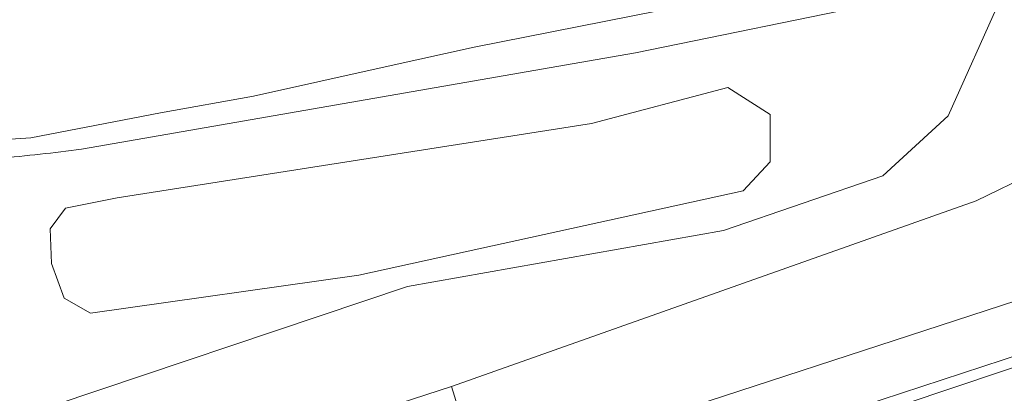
# Model space of a CAD drawing. Header units: metres. Extents: x 237319 to 238937, y 510065 to 511489.
# Tile 13 of 176: x 237958 to 238002, y 510639 to 510656. Entities that reach past the tile are written whole.
import ezdxf

# ---------------------------------------------------------------- set-up
doc = ezdxf.new("R2010")
doc.units = ezdxf.units.M
for name, color, linetype, lineweight in [('B-WE-FV-GELEIDING_WILDRASTER-G', 252, 'Continuous', 18), ('B-WE-GR-BEPLANTING_CULTUUR_HEESTERS-GV', 252, 'Continuous', 18), ('B-WE-KG-GRENS_PERCEEL-GV', 252, 'Continuous', 18), ('B-WE-OG-TERREIN_BEGROEID-GV', 252, 'Continuous', 18), ('B-WE-OG-TERREIN_ERF-GV', 252, 'Continuous', 18), ('B-WE-OG-TERREIN_OEVER-GV', 252, 'Continuous', 18), ('B-WE-OG-WATER_SLOOT-GV', 252, 'Continuous', 18), ('B-WE-VH-OPENVERHARDING-GV', 252, 'Continuous', 18)]:
    doc.layers.add(name, color=color, linetype=linetype, lineweight=lineweight)

# ---------------------------------------------------------------- blocks, each defined once
blk = doc.blocks.new('brk-2025')
at = {"layer": 'B-WE-KG-GRENS_PERCEEL-GV', "flags": 128}
blk.add_lwpolyline([(237982.621, 510628.622), (237981.194, 510633), (237985.227, 510634.356), (237989.58, 510635.819), (237993.924, 510637.279), (237997.798, 510638.581), (238002.345, 510640.109), (238006.626, 510641.548), (238011.803, 510643.288), (238018.599, 510621.888), (238014.088, 510621.369), (238014.626, 510619.763), (238012.472, 510619.295), (238010.358, 510618.446), (238009.799, 510620.112), (238009.499, 510620.007), (238005.645, 510618.362), (238006.168, 510616.803), (238002.097, 510614.774), (238001.488, 510616.588), (237997.349, 510614.822), (237993.229, 510613.064), (237988.85, 510611.195), (237983.121, 510628.682)], close=True, dxfattribs=at)
blk = doc.blocks.new('bgt-2025')
at = {"layer": 'B-WE-GR-BEPLANTING_CULTUUR_HEESTERS-GV', "flags": 128}
blk.add_lwpolyline([(237962.173, 510647.948), (237959.842, 510647.482), (237959.142, 510646.55), (237959.201, 510644.977), (237959.783, 510643.404), (237960.97, 510642.728), (237973.13, 510644.452), (237990.545, 510648.273), (237991.78, 510649.58), (237991.78, 510651.735), (237989.857, 510652.959), (237983.679, 510651.328)], close=True, dxfattribs=at)
at = {"layer": 'B-WE-OG-TERREIN_BEGROEID-GV', "flags": 128}
for points in [[(237924.828, 510629.235), (237938.3, 510633.67), (237940.189, 510634.279), (237939.737, 510635.749), (237942.024, 510636.453), (237942.468, 510635.012), (237942.479, 510635.016), (237943.603, 510635.382), (237943.11, 510636.832), (237945.369, 510637.6), (237945.871, 510636.122), (237952.63, 510638.326), (237957.347, 510637.883), (237975.333, 510643.941), (237989.661, 510646.472), (237996.882, 510648.953), (237999.846, 510651.67), (238002.212, 510656.97)], [(238012.135, 510658.009), (238009.595, 510654.062), (238006.338, 510650.358), (238001.114, 510647.825), (237977.336, 510639.408), (237978.583, 510635.345), (238008.51, 510645.111), (238007.01, 510649.981), (238015.328, 510652.729), (238015.093, 510653.868), (238014.409, 510657.145)], [(238002.212, 510656.97), (237999.846, 510651.67), (237996.882, 510648.953), (237989.661, 510646.472), (237975.333, 510643.941), (237957.347, 510637.883), (237952.63, 510638.326), (237954.566, 510632.015), (237977.336, 510639.408), (238001.114, 510647.825), (238006.338, 510650.358), (238009.595, 510654.062), (238012.135, 510658.009)], [(237974.892, 510674.009), (237976.367, 510675.511), (237979.588, 510677.082), (237980.845, 510677.278), (237985.205, 510677.435), (237989.879, 510676.729), (237993.768, 510674.608), (237997.068, 510672.095), (237999.66, 510669.857), (238000.485, 510667.87), (238000.463, 510666.301), (238001.334, 510664.846), (238001.364, 510662.748), (238000.605, 510659.878), (237999.173, 510657.683), (237996.903, 510656.819), (237985.674, 510654.525), (237960.562, 510650.158)]]:
    blk.add_lwpolyline(points, dxfattribs=at)
blk.add_lwpolyline([(237962.173, 510647.948), (237983.679, 510651.328), (237989.857, 510652.959), (237991.78, 510651.735), (237991.78, 510649.58), (237990.545, 510648.273), (237973.13, 510644.452), (237960.97, 510642.728), (237959.783, 510643.404), (237959.201, 510644.977), (237959.142, 510646.55), (237959.842, 510647.482)], close=True, dxfattribs=at)
at = {"layer": 'B-WE-OG-TERREIN_BEGROEID-GV'}
blk.add_lwpolyline([(237960.562, 510650.158, -0.012539), (237956.806, 510649.751)], format="xyb", dxfattribs=at)
at = {"layer": 'B-WE-OG-TERREIN_ERF-GV', "flags": 128}
blk.add_lwpolyline([(238004.184, 510641.216), (237979.292, 510633.055), (237987.578, 510607.665), (238009.6, 510618.43)], dxfattribs=at)
at = {"layer": 'B-WE-OG-TERREIN_OEVER-GV', "flags": 128}
for points in [[(237960.562, 510650.158), (237985.674, 510654.525), (237996.903, 510656.819)], [(237993.742, 510657.841), (237978.361, 510654.782), (237974.456, 510653.93), (237968.351, 510652.566), (237964.145, 510651.805), (237958.262, 510650.668), (237952.737, 510650.308), (237946.085, 510649.05), (237927.386, 510645.698), (237912.791, 510643.533), (237903.296, 510640.702)]]:
    blk.add_lwpolyline(points, dxfattribs=at)
at = {"layer": 'B-WE-OG-TERREIN_OEVER-GV'}
blk.add_lwpolyline([(237956.806, 510649.751, 0.012539), (237960.562, 510650.158)], format="xyb", dxfattribs=at)
at = {"layer": 'B-WE-OG-WATER_SLOOT-GV', "flags": 128}
blk.add_lwpolyline([(237903.296, 510640.702), (237912.791, 510643.533), (237927.386, 510645.698), (237946.085, 510649.05), (237952.737, 510650.308), (237958.262, 510650.668), (237964.145, 510651.805), (237968.351, 510652.566), (237974.456, 510653.93), (237978.361, 510654.782), (237993.742, 510657.841)], dxfattribs=at)
at = {"layer": 'B-WE-VH-OPENVERHARDING-GV', "flags": 128}
for points in [[(237952.649, 510629.055), (237975.757, 510636.372), (237977.006, 510632.306), (237981.351, 510619.001), (237980.723, 510618.795), (237981.103, 510617.583), (237982.133, 510614.448), (237982.513, 510613.236), (237983.543, 510610.101), (237984.493, 510607.437), (237984.604, 510607.493), (237984.962, 510606.358), (237987.578, 510607.665), (237979.292, 510633.055), (238004.184, 510641.216)], [(238008.51, 510645.111), (237978.583, 510635.345), (237977.336, 510639.408), (237954.566, 510632.015)]]:
    blk.add_lwpolyline(points, dxfattribs=at)
at = {"layer": 'B-WE-KG-GRENS_PERCEEL-GV'}
blk.add_blockref('brk-2025', (0, 0), dxfattribs=at)

msp = doc.modelspace()

# ---------------------------------------------------------------- block references
at = {"layer": 'B-WE-FV-GELEIDING_WILDRASTER-G'}
msp.add_blockref('bgt-2025', (0, 0), dxfattribs=at)

doc.saveas('drawing.dxf')
